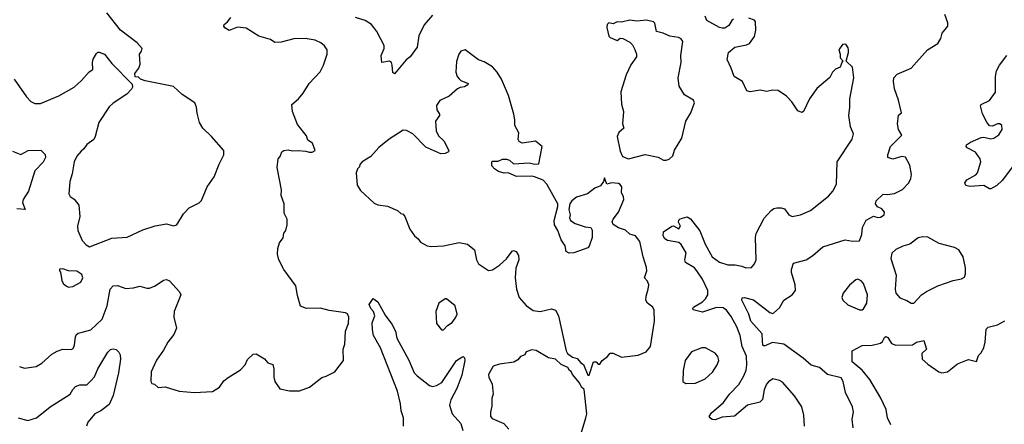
# Model space of a CAD drawing. Extents: x 1550320 to 1685906, y 509093 to 640511.
# Tile 79 of 256: x 1591316 to 1598350, y 552179 to 555070. Entities that reach past the tile are written whole.
import ezdxf

# ---------------------------------------------------------------- set-up
doc = ezdxf.new("R2010")
doc.units = 0

msp = doc.modelspace()

# ---------------------------------------------------------------- linework, layer by layer
at = {"layer": '0CON20XD'}
for points in [[(1591278, 554645), (1591365, 554518.8), (1591395, 554486.7), (1591425, 554471.2), (1591465, 554471.2), (1591596.7, 554525), (1591705, 554588), (1591758.8, 554635), (1591812.3, 554697.7), (1591840, 554715), (1591836.7, 554765), (1591842.3, 554787.7), (1591865, 554827.5), (1591875, 554837.5), (1591885, 554837.5), (1591922.5, 554825), (1591975, 554757.5), (1592119.3, 554609.3), (1592121.7, 554588.3), (1592116.4, 554573.6), (1592083, 554537), (1591985, 554473.8), (1591955, 554446.7), (1591881.2, 554335), (1591856.2, 554235), (1591846.2, 554215), (1591795, 554178.8), (1591775, 554148), (1591755, 554130.8), (1591724.6, 554095.4), (1591705.8, 554055), (1591691.7, 553968.3), (1591673.8, 553915), (1591667, 553827), (1591677, 553807), (1591705, 553787.5), (1591740, 553745), (1591746, 553665), (1591730, 553595), (1591732, 553565), (1591762.7, 553492.7), (1591790.7, 553460.7), (1591815, 553447.5), (1591975, 553510), (1592085, 553515.8), (1592195, 553568.6), (1592285, 553596.9), (1592365, 553611.2), (1592415, 553597.5), (1592440, 553605), (1592486.4, 553683.6), (1592527.5, 553725), (1592598.3, 553761.7), (1592615, 553777.5), (1592656.2, 553875), (1592705, 553947.5), (1592741.2, 554038.8), (1592774.4, 554105), (1592774.4, 554135), (1592686, 554236), (1592624.4, 554295), (1592601.4, 554335), (1592583.4, 554403.4), (1592579.4, 554445), (1592566.9, 554476.9), (1592477.5, 554535), (1592415, 554593.3), (1592213, 554633), (1592180, 554645), (1592165, 554660), (1592141.7, 554661.7), (1592140, 554685), (1592167, 554723), (1592177, 554753), (1592172.5, 554825), (1592187.5, 554845), (1592192.5, 554865), (1592155.8, 554905.8), (1592035.8, 554995.8), (1591939.3, 555119.3)], [(1591762.8, 552837.2), (1591825, 552854.6), (1591905, 552930.6), (1591941.2, 553025), (1591962.1, 553145), (1591985, 553169.5), (1592015, 553171.9), (1592075, 553150.6), (1592130, 553155), (1592175, 553166.2), (1592225, 553152), (1592245, 553152.5), (1592285, 553169.2), (1592345, 553209.4), (1592365, 553212.9), (1592386.7, 553205), (1592458, 553125), (1592468, 553105), (1592420.6, 552985), (1592418.6, 552945), (1592435.8, 552865), (1592418.7, 552821.3), (1592374, 552765), (1592345, 552710), (1592293, 552637), (1592255.9, 552554.1), (1592253.3, 552485), (1592260.7, 552470.7), (1592280, 552465), (1592305, 552442.5), (1592355, 552446), (1592455, 552415.7), (1592565, 552406), (1592695, 552412.9), (1592744.4, 552445.6), (1592775, 552488.8), (1592805, 552514), (1592892.7, 552567.3), (1592926.7, 552605), (1592945, 552642.5), (1592985, 552680), (1593005, 552683.3), (1593065, 552646.7), (1593089.5, 552619.5), (1593125.6, 552605.6), (1593132.5, 552575), (1593131.2, 552515), (1593138.8, 552485), (1593175, 552433.3), (1593245, 552418), (1593315, 552417.5), (1593386.7, 552445), (1593475, 552513.3), (1593505, 552522.5), (1593566.7, 552555), (1593630, 552635), (1593627.5, 552715), (1593638.3, 552751.7), (1593644.2, 552845), (1593665, 552900), (1593668, 552945), (1593657.3, 552967.3), (1593645, 552976.2), (1593528, 552992), (1593465, 553008), (1593365, 553006.2), (1593322.3, 553022.3), (1593300, 553100), (1593289.1, 553169.1), (1593203.8, 553285), (1593168.8, 553355), (1593158.8, 553395), (1593160, 553435), (1593173.3, 553475), (1593199.5, 553510.5), (1593203.3, 553545), (1593217.5, 553565), (1593227.5, 553605), (1593227.5, 553645), (1593207, 553687), (1593206.2, 553755), (1593183.8, 553815), (1593186.7, 553855), (1593156.7, 554015), (1593163.3, 554075), (1593178.3, 554091.7), (1593190, 554125), (1593203.6, 554136.4), (1593235, 554140), (1593265, 554132.5), (1593306.7, 554136.7), (1593361.7, 554131.7), (1593385, 554122.5), (1593405, 554122.5), (1593427.5, 554135), (1593408.3, 554188.3), (1593375, 554210), (1593365, 554240), (1593300.8, 554320.8), (1593264.2, 554415), (1593261.2, 554465), (1593308.8, 554505), (1593342, 554545), (1593385, 554613.3), (1593462.3, 554697.7), (1593488, 554745), (1593513.8, 554825), (1593513.3, 554855), (1593495, 554882.5), (1593466.7, 554905), (1593426.7, 554925), (1593355.4, 554935.4), (1593275, 554932.5), (1593185, 554910), (1593138.3, 554908.3), (1593107.7, 554927.7), (1593025, 554951.5), (1592935, 555010), (1592873.1, 555016.9), (1592812, 554992), (1592782, 555012), (1592774, 555025), (1592776.7, 555035), (1592801.2, 555055), (1592825, 555086.2)], [(1594266.6, 555103.4), (1594205, 555034.4), (1594168, 554955), (1594155.8, 554874.2), (1594106, 554805), (1594076.4, 554783.6), (1593995, 554684.2), (1593982.5, 554692.5), (1593977.5, 554745), (1593972.5, 554765), (1593957.5, 554775), (1593904, 554765), (1593898, 554815), (1593920, 554865), (1593920, 554885), (1593868, 554985), (1593846.2, 555015), (1593828.8, 555035), (1593785, 555063.5), (1593716.4, 555086.4)], [(1595935, 554066.2), (1595955, 554074), (1595982.3, 554097.7), (1595995, 554137.5), (1596045.6, 554224.4), (1596075.8, 554345), (1596112, 554405), (1596137.5, 554475), (1596130, 554495), (1596065, 554533.8), (1596028, 554595), (1596020.8, 554655), (1596042.5, 554765), (1596038.6, 554815), (1596054, 554915), (1596042.5, 554932.5), (1596022.1, 554942.1), (1595961.7, 554951.7), (1595912.5, 554975), (1595866, 554986), (1595853.8, 555045), (1595845, 555055.7), (1595795, 555066.5), (1595725, 555060.6), (1595675, 555066.7), (1595615, 555052), (1595585, 555053.8), (1595555, 555040), (1595525, 555048), (1595513.8, 555035), (1595510, 555015), (1595525, 554952.5), (1595535, 554942.5), (1595585, 554922.5), (1595605, 554937.5), (1595625, 554936.7), (1595675, 554910), (1595695, 554890), (1595711.7, 554858.3), (1595723.8, 554825), (1595722, 554805), (1595683.3, 554746.7), (1595648.5, 554675), (1595610, 554555), (1595616.4, 554466.4), (1595630, 554415), (1595623.3, 554325), (1595632.5, 554295), (1595596.2, 554265), (1595584.2, 554235), (1595605, 554130), (1595623.6, 554093.6), (1595665, 554076), (1595785, 554107.8), (1595877, 554087), (1595915, 554066.7), (1595935, 554066.2)], [(1596923.9, 552165), (1596917.8, 552245), (1596903.1, 552305), (1596852.7, 552382.7), (1596765, 552479.2), (1596745, 552491.4), (1596696.1, 552503.9), (1596666.6, 552483.4), (1596651.9, 552465), (1596634.4, 552425), (1596623.7, 552356.3), (1596605, 552337.5), (1596515, 552315.4), (1596423.5, 552236.5), (1596335, 552229.7), (1596285, 552210.9), (1596264.5, 552214.5), (1596250, 552225), (1596242.5, 552235), (1596258.7, 552261.3), (1596345, 552334.5), (1596386, 552394), (1596455, 552464.4), (1596490.4, 552525), (1596505.2, 552564.8), (1596510.9, 552605), (1596507.5, 552665), (1596478.1, 552735), (1596463.4, 552813.4), (1596438.5, 552875), (1596399.6, 552949.6), (1596365, 552995.7), (1596342, 553012), (1596295, 553014.5), (1596195, 552981.5), (1596127.5, 552997.5), (1596124.3, 553005), (1596130.8, 553015), (1596194.5, 553055), (1596214.6, 553075), (1596232.9, 553105), (1596232.7, 553135), (1596194.6, 553215), (1596155, 553275.7), (1596136.9, 553296.9), (1596073.3, 553335), (1596068, 553355), (1596077.1, 553405), (1596042.8, 553462.8), (1596025, 553478), (1595945, 553491.8), (1595925.8, 553505), (1595912.2, 553525), (1595914.6, 553555.4), (1595975, 553594.3), (1595987.8, 553597.8), (1596025, 553576), (1596037.1, 553595), (1596022.8, 553622.8), (1596025, 553637.5), (1596035, 553646.1), (1596085, 553660.9), (1596108.3, 553648.3), (1596175, 553561.2), (1596214.3, 553465.7), (1596262.5, 553375), (1596315, 553337.3), (1596375, 553318.2), (1596427.9, 553317.9), (1596475, 553309.2), (1596505, 553296.2), (1596545, 553300), (1596566, 553325), (1596577.5, 553355), (1596573.5, 553515), (1596578.3, 553541.7), (1596635, 553652), (1596685, 553705.7), (1596705, 553720.8), (1596725, 553726.9), (1596757, 553727), (1596779.7, 553719.7), (1596812, 553675), (1596835, 553663.1), (1596894.6, 553675.4), (1596965, 553706.7), (1597095, 553808.2), (1597126.2, 553845), (1597151.2, 553895), (1597155.7, 554055), (1597263.2, 554216.8), (1597273.8, 554255), (1597250.8, 554305), (1597239.4, 554385), (1597247.5, 554445), (1597247.1, 554505), (1597274.3, 554655), (1597265, 554730), (1597220, 554775), (1597237.5, 554835), (1597237.5, 554855), (1597235, 554870), (1597217.5, 554895), (1597195, 554892.5), (1597167.5, 554855), (1597177.5, 554825), (1597178.3, 554798.3), (1597200, 554775), (1597191.7, 554768.3), (1597178.3, 554731.7), (1597143.6, 554716.4), (1597122.5, 554695), (1597105, 554657.5), (1597010.5, 554579.5), (1596958.8, 554505), (1596916.2, 554415), (1596905, 554406.2), (1596875, 554418.8), (1596833, 554483), (1596794.4, 554524.4), (1596735, 554564), (1596695, 554567.1), (1596655, 554556), (1596607.1, 554567.1), (1596535.6, 554555.6), (1596511.9, 554561.9), (1596479.5, 554629.5), (1596421.2, 554665), (1596398, 554725), (1596371.2, 554785), (1596381.2, 554835), (1596425, 554873.3), (1596509.3, 554890.7), (1596529.3, 554900.7), (1596565, 554950), (1596576, 554995), (1596573.8, 555055), (1596565, 555066.2), (1596525, 555080)], [(1596415, 555073.3), (1596403.3, 555065), (1596381.7, 555028.3), (1596355, 555010), (1596335, 555008.8), (1596315, 555013.3), (1596225, 555064.3), (1596214.3, 555095.7)], [(1597270.6, 552155), (1597264.2, 552215), (1597273.3, 552265), (1597266, 552305), (1597216.3, 552406.3), (1597200, 552485), (1597185, 552511.2), (1597086.1, 552536.1), (1597030, 552585), (1596971.7, 552601.7), (1596912.9, 552652.9), (1596775, 552752.7), (1596695, 552762.7), (1596635, 552737.5), (1596625.6, 552745.6), (1596623.1, 552773.1), (1596619.7, 552825), (1596538.6, 552915), (1596525.4, 552965), (1596475.5, 553065), (1596477.9, 553082.1), (1596495, 553084.5), (1596558.5, 553068.5), (1596675, 552978.1), (1596695, 552970.8), (1596705, 552975.8), (1596745, 553012.2), (1596775, 553066.5), (1596834.2, 553105), (1596858, 553135), (1596856.9, 553175), (1596830, 553265), (1596830, 553285), (1596845, 553330), (1596935.9, 553354.1), (1596983.3, 553385), (1597055, 553446.2), (1597213.9, 553496.1), (1597265, 553487.5), (1597315, 553490), (1597332.5, 553535), (1597336.7, 553585), (1597362.3, 553637.7), (1597415, 553667.5), (1597447, 553657), (1597465, 553658.8), (1597491.2, 553675), (1597495.6, 553695.6), (1597475, 553718.8), (1597444, 553734), (1597430, 553755), (1597433.9, 553776.1), (1597485, 553822.5), (1597515, 553820), (1597565, 553828), (1597623.6, 553856.4), (1597668.1, 553905), (1597682.2, 553935), (1597686.5, 553963.5), (1597675, 554030.8), (1597645, 554087.8), (1597617.4, 554092.6), (1597554.1, 554074.1), (1597517.5, 554085), (1597517.5, 554105), (1597536.4, 554163.6), (1597618.8, 554245), (1597595.5, 554285.5), (1597588.2, 554325), (1597595, 554387.5), (1597616.2, 554405), (1597595.4, 554495), (1597566.5, 554575), (1597559.2, 554629.2), (1597561.8, 554655), (1597585, 554680.6), (1597684.2, 554725), (1597801.2, 554855), (1597875, 554900), (1597895.7, 554935.7), (1597905.4, 554975), (1597946.9, 555023.1), (1597947.9, 555047.9), (1597925, 555106.7)], [(1595385, 552530), (1595415, 552626.7), (1595435, 552626.7), (1595449.3, 552609.3), (1595460.7, 552609.3), (1595477.5, 552635), (1595515, 552662.5), (1595535, 552686.7), (1595555, 552686.7), (1595615, 552658.8), (1595735, 552672.5), (1595792.3, 552697.7), (1595824, 552736), (1595850.4, 552915), (1595850, 552995), (1595840.6, 553015), (1595801.4, 553045), (1595790, 553065), (1595791.1, 553095), (1595807.3, 553145), (1595810, 553175), (1595801.1, 553201.1), (1595780.8, 553225), (1595796.9, 553275), (1595795, 553300), (1595770.6, 553375), (1595746.9, 553485), (1595716.2, 553525), (1595675, 553538), (1595645, 553565.7), (1595593.4, 553583.4), (1595557.3, 553607.3), (1595548.8, 553625), (1595556, 553645), (1595595.3, 553694.7), (1595632, 553785), (1595630, 553805), (1595615.8, 553835), (1595616.9, 553875), (1595605, 553892), (1595595, 553900), (1595545, 553904.2), (1595510, 553895), (1595495, 553940), (1595486.7, 553913.3), (1595465, 553883.3), (1595425, 553866.7), (1595373, 553827), (1595295, 553802), (1595260, 553775), (1595245.7, 553755), (1595238.6, 553715), (1595250, 553675), (1595243.6, 553653.6), (1595252.5, 553635), (1595285, 553613.3), (1595355, 553590), (1595396.1, 553586.1), (1595405.9, 553565.9), (1595406.9, 553515), (1595385, 553452.5), (1595375, 553440), (1595275, 553404), (1595241.7, 553401.7), (1595220, 553415), (1595213.8, 553455), (1595185, 553497.5), (1595160, 553565), (1595136, 553605), (1595133.8, 553635), (1595161.2, 553735), (1595160, 553755), (1595082.5, 553895), (1595055, 553922.5), (1594995, 553947.5), (1594975, 553952.5), (1594865, 553950), (1594807, 553977), (1594777, 553973), (1594736.4, 553986.4), (1594707.5, 554005), (1594690, 554025), (1594690, 554055), (1594695, 554060), (1594735, 554060), (1594765, 554072.5), (1594795, 554072.5), (1594815, 554066.7), (1594845, 554040), (1594955, 554047.5), (1594995, 554037.5), (1595025, 554040), (1595050, 554165), (1595001.7, 554201.7), (1594905, 554187.5), (1594885, 554200), (1594877.5, 554215), (1594881.7, 554261.7), (1594853.3, 554315), (1594853.8, 554355), (1594845.8, 554395), (1594808.3, 554528.3), (1594758, 554645), (1594727.5, 554695), (1594695, 554732.5), (1594635, 554768), (1594595, 554783.8), (1594500, 554855), (1594467.5, 554845), (1594453.3, 554825), (1594437.7, 554772.3), (1594431.2, 554695), (1594441.2, 554665), (1594455, 554646.7), (1594467.5, 554635), (1594521.2, 554615), (1594517.1, 554605), (1594495, 554591.1), (1594463.3, 554586.7), (1594443.4, 554576.6), (1594385, 554524.2), (1594318.3, 554491.7), (1594293.6, 554456.4), (1594295.8, 554425), (1594316, 554395), (1594316, 554385), (1594286, 554345), (1594291.4, 554275), (1594309.5, 554239.5), (1594346.2, 554205), (1594382.5, 554135), (1594380, 554125), (1594355, 554113.3), (1594325, 554111.2), (1594218.3, 554158.3), (1594124.3, 554254.3), (1594078.8, 554278.8), (1594055, 554281.2), (1593955, 554215.8), (1593882.4, 554157.6), (1593825, 554093.8), (1593762.5, 554055), (1593747.5, 554035), (1593745, 554020), (1593730, 554005), (1593720, 553975), (1593727, 553887), (1593750.5, 553850.5), (1593848.9, 553758.9), (1593875, 553747.1), (1593945, 553738), (1594015, 553706.7), (1594040, 553685), (1594055, 553680), (1594067.5, 553665), (1594102.4, 553572.4), (1594136, 553525), (1594163.5, 553503.5), (1594179.6, 553479.6), (1594226.2, 553455), (1594255, 553448.5), (1594345, 553454.2), (1594455, 553478.8), (1594515, 553466.7), (1594566.7, 553425), (1594578.8, 553355), (1594593.3, 553325), (1594665, 553277.5), (1594695, 553283.3), (1594745, 553316.2), (1594795, 553361.2), (1594835, 553416.7), (1594845, 553420), (1594863, 553413), (1594878.8, 553385), (1594881.2, 553355), (1594860.8, 553295), (1594855.6, 553225), (1594865.6, 553145.6), (1594884.5, 553084.5), (1594935, 553027.5), (1594985, 552992.9), (1595035, 552985.8), (1595115, 553003.3), (1595143.9, 552993.9), (1595166.2, 552955), (1595221.2, 552705), (1595230, 552685), (1595265, 552658), (1595298.8, 552648.8), (1595325, 552617.5), (1595345, 552607.5), (1595375, 552530), (1595385, 552530)], [(1598422.9, 554037.1), (1598335, 553920), (1598295.8, 553885), (1598255, 553862), (1598245, 553862), (1598205, 553885.6), (1598105, 553878.9), (1598075, 553886.2), (1598068, 553905), (1598082.5, 553925), (1598147.2, 553962.8), (1598158.1, 553975), (1598182.5, 554055), (1598177.5, 554075), (1598145, 554123.8), (1598083.9, 554153.9), (1598077.5, 554165), (1598080, 554175), (1598108.8, 554195), (1598185, 554228.6), (1598205, 554230), (1598255, 554219.2), (1598275, 554222.5), (1598312.1, 554247.9), (1598334.3, 554285), (1598333.2, 554313.2), (1598317.2, 554327.2), (1598302.8, 554327.2), (1598265, 554310), (1598245, 554312), (1598225, 554337.1), (1598195, 554398.6), (1598179.1, 554455), (1598185.8, 554465), (1598245, 554493.3), (1598286.5, 554553.5), (1598288.2, 554665), (1598295.6, 554705), (1598315, 554744.3), (1598369.2, 554815)], [(1591265, 554130), (1591325, 554106.7), (1591377.5, 554135), (1591468, 554138), (1591498, 554108), (1591502, 554085), (1591485, 554052.9), (1591425, 553991.4), (1591380.5, 553845), (1591340.3, 553785), (1591337.6, 553765), (1591356.2, 553715), (1591295, 553718.5)], [(1597705, 553043.8), (1597758, 553105), (1597795, 553128), (1597875, 553167.5), (1597985, 553206), (1598045, 553217.5), (1598065, 553230), (1598072.5, 553255), (1598073, 553297), (1598057.1, 553375), (1598025.6, 553425.6), (1597995, 553442), (1597885, 553471.4), (1597805, 553515.6), (1597765, 553518.6), (1597735, 553511.9), (1597675, 553465.8), (1597625, 553452), (1597575, 553428.8), (1597547, 553403), (1597540, 553365), (1597578.6, 553245), (1597571.5, 553145), (1597575.6, 553115), (1597603.6, 553083.6), (1597654.2, 553064.2), (1597685, 553043.8), (1597705, 553043.8)], [(1591665, 553160), (1591695, 553163.3), (1591753.3, 553195), (1591766.7, 553225), (1591760.7, 553250.7), (1591725, 553272.5), (1591665, 553276.7), (1591625, 553290), (1591601.7, 553288.3), (1591600, 553275), (1591607, 553267), (1591617, 553207), (1591626.4, 553186.4), (1591650, 553165), (1591665, 553160)], [(1597335, 552996.7), (1597345, 553003.3), (1597369.2, 553045), (1597371.9, 553105), (1597344, 553185), (1597326.7, 553205), (1597303.9, 553216.1), (1597289.3, 553210.7), (1597245, 553172.5), (1597198.8, 553115), (1597190, 553085), (1597197, 553067), (1597232.3, 553032.3), (1597315, 552997.5), (1597335, 552996.7)], [(1594058.8, 552165), (1594059.1, 552225), (1594042.7, 552275), (1594037.1, 552325), (1594014.4, 552415), (1593892.9, 552725), (1593845, 552812.5), (1593836.9, 552855), (1593833.5, 552905), (1593853.8, 552955), (1593844.3, 552984.3), (1593825.9, 553005.9), (1593814.2, 553035.8), (1593841.7, 553078.3), (1593875, 553053.3), (1593928.1, 552958.1), (1593975.8, 552895), (1594000.8, 552845), (1594010, 552795), (1594096.8, 552636.8), (1594135, 552547.8), (1594155.4, 552525), (1594245, 552455.4), (1594265, 552450.4), (1594294.7, 552455.3), (1594332.6, 552477.4), (1594437.1, 552635), (1594475, 552660), (1594485, 552662.5), (1594493.6, 552653.6), (1594495.6, 552635), (1594475, 552530), (1594438.9, 552435), (1594395.6, 552355), (1594385.8, 552315), (1594405.7, 552255), (1594467.1, 552185), (1594481.4, 552135)], [(1594345, 552853.3), (1594372.5, 552885), (1594405, 552907.5), (1594430.5, 552939.5), (1594441.2, 552965), (1594427.5, 553025), (1594365, 553076.7), (1594355, 553076.7), (1594310, 553045), (1594288.8, 552985), (1594295, 552900), (1594330, 552855), (1594345, 552853.3)], [(1597540, 552175), (1597515.9, 552225.9), (1597507.5, 552285), (1597469.2, 552365), (1597389.8, 552499.8), (1597335.3, 552565.3), (1597263.1, 552625), (1597262.4, 552705), (1597335, 552741.1), (1597405.7, 552744.3), (1597465, 552759.5), (1597479.7, 552770.3), (1597495, 552800), (1597505, 552807.1), (1597519.2, 552799.2), (1597545, 552755.8), (1597575, 552744.4), (1597695, 552747.5), (1597723.4, 552766.6), (1597775, 552778.8), (1597795.6, 552715), (1597760, 552685), (1597764.3, 552645), (1597805, 552608.6), (1597883.4, 552553.4), (1597905, 552545.8), (1597945, 552554), (1598015, 552610.8), (1598075, 552636.2), (1598095, 552641.2), (1598152.5, 552627.5), (1598165, 552670), (1598183, 552687), (1598203.3, 552725), (1598213.8, 552765), (1598221.7, 552858.3), (1598236.1, 552873.9), (1598300.9, 552889.1), (1598355, 552918.6)], [(1591315, 552591.2), (1591350.5, 552580.5), (1591435, 552591.2), (1591475, 552616), (1591545, 552679.2), (1591585, 552701.4), (1591625, 552715.8), (1591685, 552714), (1591698.6, 552721.4), (1591709.2, 552745), (1591714.4, 552805), (1591720.7, 552819.3), (1591735, 552830.8), (1591762.8, 552837.2)], [(1591305, 552224.5), (1591375, 552205.5), (1591435.8, 552225), (1591534.4, 552305), (1591676.1, 552393.9), (1591695, 552428), (1591715, 552448.6), (1591745, 552460.6), (1591795, 552461.4), (1591825, 552490), (1591851.8, 552518.2), (1591874.7, 552575.3), (1591945.6, 552694.4), (1591965.8, 552714.2), (1591985, 552718.6), (1592005, 552712.9), (1592024.3, 552695), (1592034.4, 552675), (1592035.6, 552645.6), (1592022.1, 552547.9), (1591984.1, 552384.1), (1591955, 552321.4), (1591895, 552275.6), (1591854.2, 552255), (1591803.3, 552195), (1591793.3, 552165)], [(1596075, 552470.8), (1596145, 552474), (1596212.5, 552505), (1596265, 552552), (1596298.6, 552605), (1596310, 552635), (1596305, 552663.3), (1596285, 552688), (1596215, 552725.8), (1596190, 552725), (1596115, 552696.7), (1596071.2, 552635), (1596056.1, 552563.9), (1596054, 552485), (1596075, 552470.8)], [(1595326.6, 552113.4), (1595361.9, 552225), (1595367.1, 552255), (1595348.8, 552428.8), (1595328.8, 552445), (1595315.7, 552475.7), (1595266.2, 552535), (1595255.8, 552555.8), (1595243.6, 552563.6), (1595232.5, 552585), (1595185, 552606.7), (1595143.6, 552643.6), (1595095, 552653.8), (1595005, 552706.2), (1594975, 552711.2), (1594935, 552696.7), (1594923.9, 552676.1), (1594895, 552663.3), (1594875, 552638.8), (1594847.3, 552622.7), (1594745, 552610), (1594700, 552595), (1594666, 552535), (1594668.8, 552515), (1594691.2, 552465), (1594698, 552395), (1594690, 552365), (1594690.5, 552309.5), (1594680, 552265), (1594680, 552235), (1594691.7, 552221.7), (1594774.1, 552184.1), (1594811.2, 552145)]]:
    msp.add_lwpolyline(points, dxfattribs=at)

doc.saveas('drawing.dxf')
